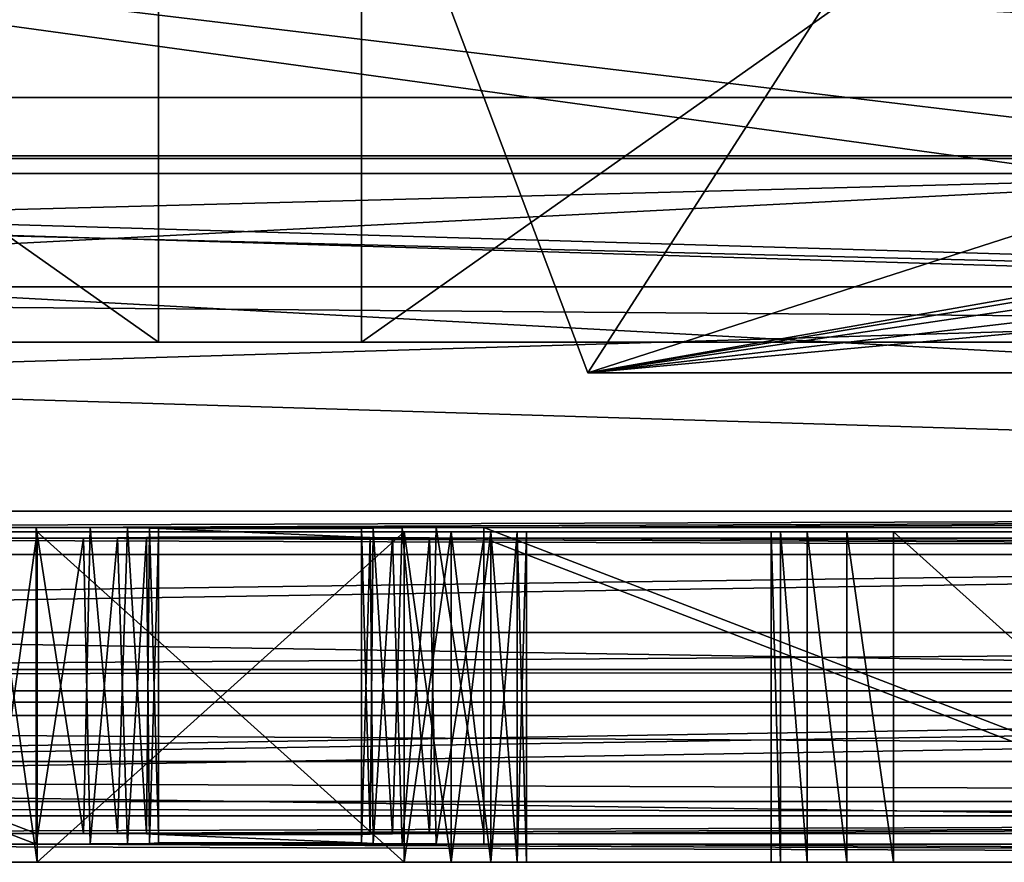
# Model space of a CAD drawing. Extents: x -3 to 104, y -79 to 161.
# Tile 40 of 203: x 56 to 64, y -79 to -72. Entities that reach past the tile are written whole.
import ezdxf

# ---------------------------------------------------------------- set-up
doc = ezdxf.new("R2010")
doc.units = 0
doc.header["$MEASUREMENT"] = 0

msp = doc.modelspace()

# ---------------------------------------------------------------- linework, layer by layer
for points in [[(72.949997, -72.800003, -63.099998), (62.663799, -69.457802, -63.099998), (72.949997, -37.799999, -63.099998)], [(37.299999, -58.849998, 18.9), (88.099998, -58.849998, 18.9), (88.099998, -74.849998, 18.9)], [(37.299999, -74.849998, 18.9), (37.299999, -58.849998, 18.9), (88.099998, -74.849998, 18.9)], [(34.91, -61.897999, 19.4), (34.91, -74.398003, 19.4), (82.510002, -74.398003, 19.4)], [(34.91, -61.897999, 19.4), (82.510002, -74.398003, 19.4), (82.510002, -61.897999, 19.4)], [(48.290001, -68.849998, 37.200001), (56.790001, -74.849998, 37.200001), (48.290001, -74.849998, 37.200001)], [(48.290001, -68.849998, 37.200001), (56.790001, -68.849998, 37.200001), (56.790001, -74.849998, 37.200001)], [(56.790001, -68.849998, 27.200001), (48.290001, -68.849998, 27.200001), (56.790001, -74.849998, 27.200001)], [(56.790001, -74.849998, 27.200001), (48.290001, -68.849998, 27.200001), (48.290001, -74.849998, 27.200001)], [(56.790001, -68.849998, 37.200001), (56.790001, -68.849998, 27.200001), (56.790001, -74.849998, 37.200001)], [(56.790001, -74.849998, 37.200001), (56.790001, -68.849998, 27.200001), (56.790001, -74.849998, 27.200001)], [(58.450001, -68.849998, 37.200001), (66.949997, -68.849998, 37.200001), (58.450001, -74.849998, 37.200001)], [(58.450001, -74.849998, 37.200001), (66.949997, -68.849998, 37.200001), (66.949997, -74.849998, 37.200001)], [(58.450001, -68.849998, 27.200001), (58.450001, -68.849998, 37.200001), (58.450001, -74.849998, 27.200001)], [(58.450001, -74.849998, 27.200001), (58.450001, -68.849998, 37.200001), (58.450001, -74.849998, 37.200001)], [(66.949997, -68.849998, 27.200001), (58.450001, -74.849998, 27.200001), (66.949997, -74.849998, 27.200001)], [(66.949997, -68.849998, 27.200001), (58.450001, -68.849998, 27.200001), (58.450001, -74.849998, 27.200001)], [(67.542198, -71.943497, -63.099998), (62.663799, -69.457802, -63.099998), (72.949997, -72.800003, -63.099998)], [(60.6511, -70.043701, 5.3), (65.413399, -72.959, 5.3), (62.2187, -69.751198, 5.3)], [(65.413399, -72.959, 5.3), (67.150299, -72.340103, 5.3), (62.2187, -69.751198, 5.3)], [(67.150299, -72.340103, 5.3), (64.629898, -71.261703, -1.6), (62.2187, -69.751198, 5.3)], [(60.299999, -75.099998, 6.9), (84.8134, -70.784103, 6.9), (58.299999, -69.800003, 6.9)], [(63.5466, -70.058998, 5.3), (60.299999, -75.099998, 5.3), (58.299999, -69.800003, 5.3)], [(58.299999, -69.800003, 5.3), (60.299999, -75.099998, 6.9), (58.299999, -69.800003, 6.9)], [(58.299999, -69.800003, 5.3), (60.299999, -75.099998, 5.3), (60.299999, -75.099998, 6.9)], [(90.300003, -72.849998, 17.299999), (10.3, -72.849998, 17.299999), (9.7291, -69.979897, 17.299999)], [(90.870903, -69.979897, 17.299999), (90.300003, -72.849998, 17.299999), (9.7291, -69.979897, 17.299999)], [(68.9133, -72.328102, 5.3), (60.299999, -75.099998, 5.3), (63.5466, -70.058998, 5.3)], [(65.413399, -72.959, 5.3), (60.6511, -70.043701, 5.3), (61.492599, -70.706802, 2.8)], [(68.9133, -72.328102, 5.3), (63.5466, -70.058998, 5.3), (67.542198, -71.943497, -63.099998)], [(8.9287, -77.221199, 55), (91.671097, -77.221199, 55), (42.380001, -70.449997, 55)], [(90.679802, -76.229897, 52.5), (9.9201, -76.229897, 52.5), (42.380001, -70.449997, 52.5)], [(61.185699, -70.473701, 1), (34.259499, -73.3265, 1), (39.414299, -70.473701, 1)], [(66.3405, -73.3265, 1), (34.259499, -73.3265, 1), (61.185699, -70.473701, 1)], [(90.679802, -76.229897, 52.5), (42.380001, -70.449997, 52.5), (83.019997, -70.449997, 52.5)], [(42.380001, -70.449997, 55), (91.671097, -77.221199, 55), (83.019997, -70.449997, 55)], [(61.185699, -70.473701, 1), (63.862301, -72.213097, -1.6), (66.3405, -73.3265, 1)], [(33.853001, -73.470398, 2.8), (61.492599, -70.706802, 2.8), (39.107399, -70.706802, 2.8)], [(33.853001, -73.470398, 2.8), (66.747002, -73.470398, 2.8), (61.492599, -70.706802, 2.8)], [(65.413399, -72.959, 5.3), (61.492599, -70.706802, 2.8), (66.747002, -73.470398, 2.8)], [(60.299999, -75.099998, 6.9), (84.650002, -71.5, 6.9), (84.8134, -70.784103, 6.9)], [(88.099998, -70.849998, 50.799999), (37.299999, -70.849998, 50.799999), (88.099998, -73.349998, 50.799999)], [(37.299999, -70.849998, 50.799999), (37.299999, -73.349998, 50.799999), (88.099998, -73.349998, 50.799999)], [(60.299999, -75.099998, 6.9), (84.8134, -72.215897, 6.9), (84.650002, -71.5, 6.9)], [(60.299999, -75.099998, 6.9), (85.271202, -72.790001, 6.9), (84.8134, -72.215897, 6.9)], [(74.727402, -72.709503, 5.3), (60.299999, -75.099998, 5.3), (68.9133, -72.328102, 5.3)], [(88.300003, -75.099998, 5.3), (60.299999, -75.099998, 5.3), (74.727402, -72.709503, 5.3)], [(60.299999, -75.099998, 6.9), (88.300003, -75.099998, 6.9), (85.271202, -72.790001, 6.9)], [(90.300003, -74.849998, 17.299999), (10.3, -74.849998, 17.299999), (10.3, -72.849998, 17.299999)], [(90.300003, -72.849998, 17.299999), (90.300003, -74.849998, 17.299999), (10.3, -72.849998, 17.299999)], [(90.849998, -76.400002, 1), (28.482201, -74.482002, 1), (34.259499, -73.3265, 1)], [(90.849998, -76.400002, 1), (34.259499, -73.3265, 1), (72.117798, -74.482002, 1)], [(72.117798, -74.482002, 1), (34.259499, -73.3265, 1), (66.3405, -73.3265, 1)], [(88.099998, -73.349998, 50.799999), (37.299999, -73.349998, 39.099998), (88.099998, -73.349998, 39.099998)], [(37.299999, -73.349998, 50.799999), (37.299999, -73.349998, 39.099998), (88.099998, -73.349998, 50.799999)], [(88.099998, -73.349998, 39.099998), (37.299999, -73.349998, 39.099998), (88.099998, -74.849998, 39.099998)], [(37.299999, -73.349998, 39.099998), (37.299999, -74.849998, 39.099998), (88.099998, -74.849998, 39.099998)], [(9.75, -76.400002, 2.8), (72.594398, -74.496696, 2.8), (66.747002, -73.470398, 2.8)], [(9.75, -76.400002, 2.8), (66.747002, -73.470398, 2.8), (28.0056, -74.496696, 2.8)], [(28.0056, -74.496696, 2.8), (66.747002, -73.470398, 2.8), (33.853001, -73.470398, 2.8)], [(10.3, -74.849998, 18.9), (90.300003, -74.849998, 18.9), (34.91, -74.398003, 18.9)], [(34.91, -74.398003, 18.9), (90.300003, -74.849998, 18.9), (82.510002, -74.398003, 18.9)], [(82.510002, -74.398003, 19.4), (34.91, -74.398003, 19.4), (34.91, -74.398003, 18.9)], [(82.510002, -74.398003, 18.9), (82.510002, -74.398003, 19.4), (34.91, -74.398003, 18.9)], [(90.849998, -76.400002, 1), (9.75, -76.400002, 1), (28.482201, -74.482002, 1)], [(9.75, -76.400002, 2.8), (90.849998, -76.400002, 2.8), (72.594398, -74.496696, 2.8)], [(90.300003, -74.849998, 17.299999), (90.300003, -74.849998, 18.9), (10.3, -74.849998, 17.299999)], [(10.3, -74.849998, 17.299999), (90.300003, -74.849998, 18.9), (10.3, -74.849998, 18.9)], [(37.299999, -74.849998, 18.9), (56.790001, -74.849998, 27.200001), (48.290001, -74.849998, 27.200001)], [(37.299999, -74.849998, 18.9), (88.099998, -74.849998, 18.9), (58.450001, -74.849998, 27.200001)], [(37.299999, -74.849998, 18.9), (58.450001, -74.849998, 27.200001), (56.790001, -74.849998, 27.200001)], [(37.299999, -74.849998, 39.099998), (48.290001, -74.849998, 37.200001), (56.790001, -74.849998, 37.200001)], [(88.099998, -74.849998, 39.099998), (37.299999, -74.849998, 39.099998), (56.790001, -74.849998, 37.200001)], [(56.790001, -74.849998, 37.200001), (58.450001, -74.849998, 27.200001), (58.450001, -74.849998, 37.200001)], [(56.790001, -74.849998, 37.200001), (56.790001, -74.849998, 27.200001), (58.450001, -74.849998, 27.200001)], [(88.099998, -74.849998, 39.099998), (56.790001, -74.849998, 37.200001), (58.450001, -74.849998, 37.200001)], [(58.450001, -74.849998, 27.200001), (88.099998, -74.849998, 18.9), (66.949997, -74.849998, 27.200001)], [(88.099998, -74.849998, 39.099998), (58.450001, -74.849998, 37.200001), (66.949997, -74.849998, 37.200001)], [(60.299999, -75.099998, 5.3), (88.300003, -75.099998, 6.9), (60.299999, -75.099998, 6.9)], [(60.299999, -75.099998, 5.3), (88.300003, -75.099998, 5.3), (88.300003, -75.099998, 6.9)], [(49.290001, -76.363403, 37.200001), (9.9201, -76.229897, 52.5), (90.679802, -76.229897, 52.5)], [(55.790001, -76.363403, 37.200001), (49.290001, -76.363403, 37.200001), (90.679802, -76.229897, 52.5)], [(59.450001, -76.363403, 37.200001), (55.790001, -76.363403, 37.200001), (90.679802, -76.229897, 52.5)], [(65.949997, -76.363403, 37.200001), (59.450001, -76.363403, 37.200001), (90.679802, -76.229897, 52.5)], [(49.290001, -76.363403, 37.200001), (55.790001, -76.363403, 37.200001), (55.790001, -78.863503, 37.200001)], [(49.290001, -76.363403, 37.200001), (55.790001, -78.863503, 37.200001), (49.290001, -78.863503, 37.200001)], [(59.061798, -76.363998, 37.128201), (55.790001, -76.363403, 37.200001), (59.450001, -76.363403, 37.200001)], [(56.233101, -76.364304, 37.1031), (55.790001, -76.363403, 37.200001), (59.061798, -76.363998, 37.128201)], [(55.790001, -78.863503, 37.200001), (55.790001, -76.363403, 37.200001), (56.1782, -78.864098, 37.128201)], [(55.790001, -76.363403, 37.200001), (56.233101, -76.364304, 37.1031), (56.1782, -78.864098, 37.128201)], [(56.1782, -78.864098, 37.128201), (56.233101, -76.364304, 37.1031), (56.456299, -78.8657, 36.946301)], [(58.783699, -76.365601, 36.946301), (56.233101, -76.364304, 37.1031), (59.061798, -76.363998, 37.128201)], [(56.536301, -76.366302, 36.866299), (56.233101, -76.364304, 37.1031), (58.783699, -76.365601, 36.946301)], [(56.233101, -76.364304, 37.1031), (56.536301, -76.366302, 36.866299), (56.456299, -78.8657, 36.946301)], [(56.456299, -78.8657, 36.946301), (56.536301, -76.366302, 36.866299), (56.6931, -78.868401, 36.643101)], [(58.546902, -76.368301, 36.643101), (56.536301, -76.366302, 36.866299), (58.783699, -76.365601, 36.946301)], [(56.718201, -76.368698, 36.5882), (56.536301, -76.366302, 36.866299), (58.546902, -76.368301, 36.643101)], [(56.536301, -76.366302, 36.866299), (56.718201, -76.368698, 36.5882), (56.6931, -78.868401, 36.643101)], [(56.6931, -78.868401, 36.643101), (56.718201, -76.368698, 36.5882), (56.790001, -78.8722, 36.200001)], [(58.450001, -76.372101, 36.200001), (56.718201, -76.368698, 36.5882), (58.546902, -76.368301, 36.643101)], [(56.790001, -76.372101, 36.200001), (56.718201, -76.368698, 36.5882), (58.450001, -76.372101, 36.200001)], [(56.718201, -76.368698, 36.5882), (56.790001, -76.372101, 36.200001), (56.790001, -78.8722, 36.200001)], [(56.790001, -76.441902, 28.200001), (56.790001, -76.372101, 36.200001), (58.450001, -76.441902, 28.200001)], [(58.450001, -76.441902, 28.200001), (56.790001, -76.372101, 36.200001), (58.450001, -76.372101, 36.200001)], [(56.790001, -76.372101, 36.200001), (56.790001, -76.441902, 28.200001), (56.790001, -78.8722, 36.200001)], [(58.450001, -76.372101, 36.200001), (58.546902, -76.368301, 36.643101), (58.521801, -78.868797, 36.5882)], [(58.450001, -76.441902, 28.200001), (58.450001, -76.372101, 36.200001), (58.450001, -78.8722, 36.200001)], [(58.450001, -78.8722, 36.200001), (58.450001, -76.372101, 36.200001), (58.521801, -78.868797, 36.5882)], [(58.521801, -78.868797, 36.5882), (58.546902, -76.368301, 36.643101), (58.703701, -78.866402, 36.866299)], [(58.546902, -76.368301, 36.643101), (58.783699, -76.365601, 36.946301), (58.703701, -78.866402, 36.866299)], [(58.703701, -78.866402, 36.866299), (58.783699, -76.365601, 36.946301), (59.006901, -78.864304, 37.1031)], [(58.783699, -76.365601, 36.946301), (59.061798, -76.363998, 37.128201), (59.006901, -78.864304, 37.1031)], [(59.006901, -78.864304, 37.1031), (59.061798, -76.363998, 37.128201), (59.450001, -78.863503, 37.200001)], [(59.061798, -76.363998, 37.128201), (59.450001, -76.363403, 37.200001), (59.450001, -78.863503, 37.200001)], [(59.450001, -76.363403, 37.200001), (65.949997, -76.363403, 37.200001), (65.949997, -78.863503, 37.200001)], [(59.450001, -76.363403, 37.200001), (65.949997, -78.863503, 37.200001), (59.450001, -78.863503, 37.200001)], [(90.849998, -76.400002, -76.900002), (7.6327, -77.523903, -76.900002), (9.75, -76.400002, -76.900002)], [(92.9673, -77.523903, -76.900002), (7.6327, -77.523903, -76.900002), (90.849998, -76.400002, -76.900002)], [(90.849998, -76.400002, 11.3), (8.45, -77.699997, 11.3), (92.150002, -77.699997, 11.3)], [(9.75, -76.400002, 11.3), (8.45, -77.699997, 11.3), (90.849998, -76.400002, 11.3)], [(91.035896, -76.585899, 11.7), (9.564, -76.585899, 11.7), (49.290001, -76.450699, 27.200001)], [(9.75, -76.400002, 2.8), (90.849998, -76.400002, 11.3), (90.849998, -76.400002, 2.8)], [(9.75, -76.400002, 2.8), (9.75, -76.400002, 11.3), (90.849998, -76.400002, 11.3)], [(9.75, -76.400002, 1), (90.849998, -76.400002, 1), (51.799999, -76.400002, -9.9)], [(9.75, -76.400002, -76.900002), (51.799999, -76.400002, -67.900002), (90.849998, -76.400002, -76.900002)], [(91.035896, -76.585899, 11.7), (49.290001, -76.450699, 27.200001), (55.790001, -76.450699, 27.200001)], [(55.790001, -78.950798, 27.200001), (49.290001, -76.450699, 27.200001), (49.290001, -78.950798, 27.200001)], [(55.790001, -76.450699, 27.200001), (49.290001, -76.450699, 27.200001), (55.790001, -78.950798, 27.200001)], [(51.799999, -76.400002, -9.9), (90.849998, -76.400002, 1), (55.799999, -76.400002, -9.9)], [(51.799999, -76.400002, -9.9), (55.799999, -76.400002, -9.9), (55.417301, -76.400002, -9.9761)], [(51.799999, -76.400002, -67.900002), (52.182701, -76.400002, -67.823898), (55.799999, -76.400002, -67.900002)], [(51.799999, -76.400002, -67.900002), (55.799999, -76.400002, -67.900002), (90.849998, -76.400002, -76.900002)], [(52.182701, -76.400002, -67.823898), (55.417301, -76.400002, -67.823898), (55.799999, -76.400002, -67.900002)], [(55.417301, -76.400002, -29.976101), (55.799999, -76.400002, -27.9), (55.799999, -76.400002, -29.9)], [(55.417301, -76.400002, -29.976101), (55.417301, -76.400002, -27.8239), (55.799999, -76.400002, -27.9)], [(55.417301, -76.400002, -49.976101), (55.417301, -76.400002, -47.823898), (55.799999, -76.400002, -47.900002)], [(55.417301, -76.400002, -49.976101), (55.799999, -76.400002, -47.900002), (55.799999, -76.400002, -49.900002)], [(55.799999, -76.400002, -49.900002), (55.799999, -79.099998, -49.900002), (55.417301, -76.400002, -49.976101)], [(55.799999, -79.099998, -49.900002), (55.417301, -79.099998, -49.976101), (55.417301, -76.400002, -49.976101)], [(55.417301, -76.400002, -67.823898), (55.799999, -79.099998, -67.900002), (55.799999, -76.400002, -67.900002)], [(55.417301, -79.099998, -67.823898), (55.799999, -79.099998, -67.900002), (55.417301, -76.400002, -67.823898)], [(55.799999, -76.400002, -29.9), (55.799999, -79.099998, -29.9), (55.417301, -76.400002, -29.976101)], [(55.799999, -79.099998, -29.9), (55.417301, -79.099998, -29.976101), (55.417301, -76.400002, -29.976101)], [(55.417301, -76.400002, -47.823898), (55.799999, -79.099998, -47.900002), (55.799999, -76.400002, -47.900002)], [(55.417301, -79.099998, -47.823898), (55.799999, -79.099998, -47.900002), (55.417301, -76.400002, -47.823898)], [(55.799999, -76.400002, -9.9), (55.799999, -79.099998, -9.9), (55.417301, -76.400002, -9.9761)], [(55.799999, -79.099998, -9.9), (55.417301, -79.099998, -9.9761), (55.417301, -76.400002, -9.9761)], [(55.417301, -76.400002, -27.8239), (55.417301, -79.099998, -27.8239), (55.799999, -76.400002, -27.9)], [(55.417301, -79.099998, -27.8239), (55.799999, -79.099998, -27.9), (55.799999, -76.400002, -27.9)], [(59.450001, -76.450699, 27.200001), (55.790001, -76.450699, 27.200001), (56.1782, -76.449997, 27.271799)], [(56.233101, -78.949898, 27.2969), (56.1782, -76.449997, 27.271799), (55.790001, -78.950798, 27.200001)], [(56.1782, -76.449997, 27.271799), (55.790001, -76.450699, 27.200001), (55.790001, -78.950798, 27.200001)], [(91.035896, -76.585899, 11.7), (55.790001, -76.450699, 27.200001), (59.450001, -76.450699, 27.200001)], [(55.799999, -76.400002, -9.9), (90.849998, -76.400002, 1), (58.799999, -76.400002, -9.9)], [(55.799999, -76.400002, -27.9), (58.799999, -76.400002, -27.9), (58.799999, -76.400002, -29.9)], [(55.799999, -76.400002, -29.9), (55.799999, -76.400002, -27.9), (58.799999, -76.400002, -29.9)], [(55.799999, -76.400002, -49.900002), (55.799999, -76.400002, -47.900002), (58.799999, -76.400002, -47.900002)], [(55.799999, -76.400002, -49.900002), (58.799999, -76.400002, -47.900002), (58.799999, -76.400002, -49.900002)], [(55.799999, -76.400002, -67.900002), (58.799999, -76.400002, -67.900002), (90.849998, -76.400002, -76.900002)], [(58.799999, -79.099998, -49.900002), (55.799999, -79.099998, -49.900002), (55.799999, -76.400002, -49.900002)], [(58.799999, -79.099998, -49.900002), (55.799999, -76.400002, -49.900002), (58.799999, -76.400002, -49.900002)], [(55.799999, -76.400002, -67.900002), (58.799999, -79.099998, -67.900002), (58.799999, -76.400002, -67.900002)], [(55.799999, -79.099998, -67.900002), (58.799999, -79.099998, -67.900002), (55.799999, -76.400002, -67.900002)], [(58.799999, -79.099998, -29.9), (55.799999, -79.099998, -29.9), (55.799999, -76.400002, -29.9)], [(58.799999, -79.099998, -29.9), (55.799999, -76.400002, -29.9), (58.799999, -76.400002, -29.9)], [(55.799999, -76.400002, -47.900002), (58.799999, -79.099998, -47.900002), (58.799999, -76.400002, -47.900002)], [(55.799999, -79.099998, -47.900002), (58.799999, -79.099998, -47.900002), (55.799999, -76.400002, -47.900002)], [(58.799999, -79.099998, -9.9), (55.799999, -79.099998, -9.9), (55.799999, -76.400002, -9.9)], [(58.799999, -79.099998, -9.9), (55.799999, -76.400002, -9.9), (58.799999, -76.400002, -9.9)], [(55.799999, -79.099998, -27.9), (58.799999, -79.099998, -27.9), (58.799999, -76.400002, -27.9)], [(55.799999, -79.099998, -27.9), (58.799999, -76.400002, -27.9), (55.799999, -76.400002, -27.9)], [(59.006901, -76.449799, 27.2969), (56.1782, -76.449997, 27.271799), (56.456299, -76.448502, 27.453699)], [(56.456299, -76.448502, 27.453699), (56.1782, -76.449997, 27.271799), (56.233101, -78.949898, 27.2969)], [(59.450001, -76.450699, 27.200001), (56.1782, -76.449997, 27.271799), (59.006901, -76.449799, 27.2969)], [(56.536301, -78.947899, 27.533701), (56.456299, -76.448502, 27.453699), (56.233101, -78.949898, 27.2969)], [(56.456299, -76.448502, 27.453699), (56.6931, -76.445801, 27.756901), (58.703701, -76.4478, 27.533701)], [(56.6931, -76.445801, 27.756901), (56.456299, -76.448502, 27.453699), (56.536301, -78.947899, 27.533701)], [(59.006901, -76.449799, 27.2969), (56.456299, -76.448502, 27.453699), (58.703701, -76.4478, 27.533701)], [(56.718201, -78.945396, 27.8118), (56.6931, -76.445801, 27.756901), (56.536301, -78.947899, 27.533701)], [(56.6931, -76.445801, 27.756901), (56.790001, -76.441902, 28.200001), (58.521801, -76.445297, 27.8118)], [(56.790001, -76.441902, 28.200001), (56.6931, -76.445801, 27.756901), (56.718201, -78.945396, 27.8118)], [(58.703701, -76.4478, 27.533701), (56.6931, -76.445801, 27.756901), (58.521801, -76.445297, 27.8118)], [(56.790001, -78.942001, 28.200001), (56.790001, -76.441902, 28.200001), (56.718201, -78.945396, 27.8118)], [(58.521801, -76.445297, 27.8118), (56.790001, -76.441902, 28.200001), (58.450001, -76.441902, 28.200001)], [(56.790001, -78.8722, 36.200001), (56.790001, -76.441902, 28.200001), (56.790001, -78.942001, 28.200001)], [(58.450001, -76.441902, 28.200001), (58.450001, -78.8722, 36.200001), (58.450001, -78.942001, 28.200001)], [(58.521801, -76.445297, 27.8118), (58.450001, -76.441902, 28.200001), (58.450001, -78.942001, 28.200001)], [(58.546902, -78.9459, 27.756901), (58.521801, -76.445297, 27.8118), (58.450001, -78.942001, 28.200001)], [(58.703701, -76.4478, 27.533701), (58.521801, -76.445297, 27.8118), (58.546902, -78.9459, 27.756901)], [(58.783699, -78.948601, 27.453699), (58.703701, -76.4478, 27.533701), (58.546902, -78.9459, 27.756901)], [(59.006901, -76.449799, 27.2969), (58.703701, -76.4478, 27.533701), (58.783699, -78.948601, 27.453699)], [(59.061798, -78.950104, 27.271799), (59.006901, -76.449799, 27.2969), (58.783699, -78.948601, 27.453699)], [(58.799999, -76.400002, -9.9), (90.849998, -76.400002, 1), (62.799999, -76.400002, -9.9)], [(58.799999, -76.400002, -9.9), (62.799999, -76.400002, -9.9), (59.182701, -76.400002, -9.9761)], [(59.182701, -76.400002, -29.976101), (58.799999, -76.400002, -27.9), (59.182701, -76.400002, -27.8239)], [(58.799999, -76.400002, -29.9), (58.799999, -76.400002, -27.9), (59.182701, -76.400002, -29.976101)], [(58.799999, -76.400002, -49.900002), (58.799999, -76.400002, -47.900002), (59.182701, -76.400002, -47.823898)], [(58.799999, -76.400002, -49.900002), (59.182701, -76.400002, -47.823898), (59.182701, -76.400002, -49.976101)], [(58.799999, -76.400002, -67.900002), (59.182701, -76.400002, -67.823898), (62.799999, -76.400002, -67.900002)], [(58.799999, -76.400002, -67.900002), (62.799999, -76.400002, -67.900002), (90.849998, -76.400002, -76.900002)], [(59.182701, -76.400002, -49.976101), (58.799999, -79.099998, -49.900002), (58.799999, -76.400002, -49.900002)], [(59.182701, -79.099998, -49.976101), (58.799999, -79.099998, -49.900002), (59.182701, -76.400002, -49.976101)], [(58.799999, -76.400002, -67.900002), (58.799999, -79.099998, -67.900002), (59.182701, -76.400002, -67.823898)], [(58.799999, -79.099998, -67.900002), (59.182701, -79.099998, -67.823898), (59.182701, -76.400002, -67.823898)], [(59.182701, -76.400002, -29.976101), (58.799999, -79.099998, -29.9), (58.799999, -76.400002, -29.9)], [(59.182701, -79.099998, -29.976101), (58.799999, -79.099998, -29.9), (59.182701, -76.400002, -29.976101)], [(58.799999, -76.400002, -47.900002), (58.799999, -79.099998, -47.900002), (59.182701, -76.400002, -47.823898)], [(58.799999, -79.099998, -47.900002), (59.182701, -79.099998, -47.823898), (59.182701, -76.400002, -47.823898)], [(59.182701, -76.400002, -9.9761), (58.799999, -79.099998, -9.9), (58.799999, -76.400002, -9.9)], [(59.182701, -79.099998, -9.9761), (58.799999, -79.099998, -9.9), (59.182701, -76.400002, -9.9761)], [(58.799999, -79.099998, -27.9), (59.182701, -79.099998, -27.8239), (58.799999, -76.400002, -27.9)], [(58.799999, -76.400002, -27.9), (59.182701, -79.099998, -27.8239), (59.182701, -76.400002, -27.8239)], [(59.450001, -76.450699, 27.200001), (59.006901, -76.449799, 27.2969), (59.061798, -78.950104, 27.271799)], [(59.450001, -78.950798, 27.200001), (59.450001, -76.450699, 27.200001), (59.061798, -78.950104, 27.271799)], [(59.182701, -76.400002, -9.9761), (62.799999, -76.400002, -9.9), (62.417301, -76.400002, -9.9761)], [(59.182701, -76.400002, -9.9761), (62.417301, -76.400002, -9.9761), (59.507099, -76.400002, -10.1929)], [(59.507099, -76.400002, -30.1929), (59.182701, -76.400002, -27.8239), (59.507099, -76.400002, -27.6071)], [(59.182701, -76.400002, -29.976101), (59.182701, -76.400002, -27.8239), (59.507099, -76.400002, -30.1929)], [(59.182701, -76.400002, -49.976101), (59.182701, -76.400002, -47.823898), (59.507099, -76.400002, -47.607101)], [(59.182701, -76.400002, -49.976101), (59.507099, -76.400002, -47.607101), (59.507099, -76.400002, -50.192902)], [(59.182701, -76.400002, -67.823898), (62.417301, -76.400002, -67.823898), (62.799999, -76.400002, -67.900002)], [(59.182701, -76.400002, -67.823898), (59.507099, -76.400002, -67.607101), (62.417301, -76.400002, -67.823898)], [(59.507099, -76.400002, -50.192902), (59.182701, -79.099998, -49.976101), (59.182701, -76.400002, -49.976101)], [(59.507099, -79.099998, -50.192902), (59.182701, -79.099998, -49.976101), (59.507099, -76.400002, -50.192902)], [(59.182701, -76.400002, -67.823898), (59.507099, -79.099998, -67.607101), (59.507099, -76.400002, -67.607101)], [(59.182701, -79.099998, -67.823898), (59.507099, -79.099998, -67.607101), (59.182701, -76.400002, -67.823898)], [(59.507099, -76.400002, -30.1929), (59.182701, -79.099998, -29.976101), (59.182701, -76.400002, -29.976101)], [(59.507099, -79.099998, -30.1929), (59.182701, -79.099998, -29.976101), (59.507099, -76.400002, -30.1929)], [(59.182701, -76.400002, -47.823898), (59.507099, -79.099998, -47.607101), (59.507099, -76.400002, -47.607101)], [(59.182701, -79.099998, -47.823898), (59.507099, -79.099998, -47.607101), (59.182701, -76.400002, -47.823898)], [(59.507099, -76.400002, -10.1929), (59.182701, -79.099998, -9.9761), (59.182701, -76.400002, -9.9761)], [(59.507099, -79.099998, -10.1929), (59.182701, -79.099998, -9.9761), (59.507099, -76.400002, -10.1929)], [(59.182701, -76.400002, -27.8239), (59.507099, -79.099998, -27.6071), (59.507099, -76.400002, -27.6071)], [(59.182701, -79.099998, -27.8239), (59.507099, -79.099998, -27.6071), (59.182701, -76.400002, -27.8239)], [(91.035896, -76.585899, 11.7), (59.450001, -76.450699, 27.200001), (65.949997, -76.450699, 27.200001)], [(65.949997, -78.950798, 27.200001), (59.450001, -76.450699, 27.200001), (59.450001, -78.950798, 27.200001)], [(65.949997, -76.450699, 27.200001), (59.450001, -76.450699, 27.200001), (65.949997, -78.950798, 27.200001)], [(59.507099, -76.400002, -10.1929), (62.417301, -76.400002, -9.9761), (62.092899, -76.400002, -10.1929)], [(59.7239, -76.400002, -10.5173), (59.507099, -76.400002, -10.1929), (62.092899, -76.400002, -10.1929)], [(59.507099, -76.400002, -27.6071), (61.876099, -76.400002, -27.2827), (62.092899, -76.400002, -27.6071)], [(59.507099, -76.400002, -27.6071), (59.7239, -76.400002, -27.2827), (61.876099, -76.400002, -27.2827)], [(59.507099, -76.400002, -30.1929), (59.507099, -76.400002, -27.6071), (62.092899, -76.400002, -27.6071)], [(59.507099, -76.400002, -30.1929), (62.092899, -76.400002, -27.6071), (62.092899, -76.400002, -30.1929)], [(59.7239, -76.400002, -30.5173), (59.507099, -76.400002, -30.1929), (62.092899, -76.400002, -30.1929)], [(59.507099, -76.400002, -47.607101), (59.7239, -76.400002, -47.2827), (62.092899, -76.400002, -47.607101)], [(59.507099, -76.400002, -50.192902), (59.507099, -76.400002, -47.607101), (62.092899, -76.400002, -47.607101)], [(59.507099, -76.400002, -50.192902), (62.092899, -76.400002, -47.607101), (62.092899, -76.400002, -50.192902)], [(59.7239, -76.400002, -50.5173), (59.507099, -76.400002, -50.192902), (62.092899, -76.400002, -50.192902)], [(59.507099, -76.400002, -67.607101), (59.7239, -76.400002, -67.2827), (61.876099, -76.400002, -67.2827)], [(59.507099, -76.400002, -67.607101), (61.876099, -76.400002, -67.2827), (62.092899, -76.400002, -67.607101)], [(59.507099, -76.400002, -67.607101), (62.092899, -76.400002, -67.607101), (62.417301, -76.400002, -67.823898)], [(59.7239, -76.400002, -50.5173), (59.507099, -79.099998, -50.192902), (59.507099, -76.400002, -50.192902)], [(59.7239, -79.099998, -50.5173), (59.507099, -79.099998, -50.192902), (59.7239, -76.400002, -50.5173)], [(59.507099, -76.400002, -67.607101), (59.7239, -79.099998, -67.2827), (59.7239, -76.400002, -67.2827)], [(59.507099, -79.099998, -67.607101), (59.7239, -79.099998, -67.2827), (59.507099, -76.400002, -67.607101)], [(59.7239, -76.400002, -30.5173), (59.507099, -79.099998, -30.1929), (59.507099, -76.400002, -30.1929)], [(59.7239, -79.099998, -30.5173), (59.507099, -79.099998, -30.1929), (59.7239, -76.400002, -30.5173)], [(59.507099, -76.400002, -47.607101), (59.7239, -79.099998, -47.2827), (59.7239, -76.400002, -47.2827)], [(59.507099, -79.099998, -47.607101), (59.7239, -79.099998, -47.2827), (59.507099, -76.400002, -47.607101)], [(59.7239, -76.400002, -10.5173), (59.507099, -79.099998, -10.1929), (59.507099, -76.400002, -10.1929)], [(59.7239, -79.099998, -10.5173), (59.507099, -79.099998, -10.1929), (59.7239, -76.400002, -10.5173)], [(59.507099, -76.400002, -27.6071), (59.7239, -79.099998, -27.2827), (59.7239, -76.400002, -27.2827)], [(59.507099, -79.099998, -27.6071), (59.7239, -79.099998, -27.2827), (59.507099, -76.400002, -27.6071)], [(59.7239, -76.400002, -10.5173), (62.092899, -76.400002, -10.1929), (61.876099, -76.400002, -10.5173)], [(59.799999, -76.400002, -10.9), (59.7239, -76.400002, -10.5173), (61.876099, -76.400002, -10.5173)], [(59.7239, -76.400002, -27.2827), (59.799999, -76.400002, -26.9), (61.799999, -76.400002, -26.9)], [(59.7239, -76.400002, -27.2827), (61.799999, -76.400002, -26.9), (61.876099, -76.400002, -27.2827)], [(59.7239, -76.400002, -30.5173), (62.092899, -76.400002, -30.1929), (61.876099, -76.400002, -30.5173)], [(59.7239, -76.400002, -30.5173), (61.876099, -76.400002, -30.5173), (61.799999, -76.400002, -30.9)], [(59.799999, -76.400002, -30.9), (59.7239, -76.400002, -30.5173), (61.799999, -76.400002, -30.9)], [(59.7239, -76.400002, -47.2827), (61.799999, -76.400002, -46.900002), (61.876099, -76.400002, -47.2827)], [(59.7239, -76.400002, -47.2827), (61.876099, -76.400002, -47.2827), (62.092899, -76.400002, -47.607101)], [(59.7239, -76.400002, -47.2827), (59.799999, -76.400002, -46.900002), (61.799999, -76.400002, -46.900002)], [(59.7239, -76.400002, -50.5173), (62.092899, -76.400002, -50.192902), (61.876099, -76.400002, -50.5173)], [(59.799999, -76.400002, -50.900002), (59.7239, -76.400002, -50.5173), (61.876099, -76.400002, -50.5173)], [(59.7239, -76.400002, -67.2827), (61.799999, -76.400002, -66.900002), (61.876099, -76.400002, -67.2827)], [(59.7239, -76.400002, -67.2827), (59.799999, -76.400002, -66.900002), (61.799999, -76.400002, -66.900002)], [(59.799999, -79.099998, -50.900002), (59.7239, -79.099998, -50.5173), (59.799999, -76.400002, -50.900002)], [(59.799999, -76.400002, -50.900002), (59.7239, -79.099998, -50.5173), (59.7239, -76.400002, -50.5173)], [(59.7239, -76.400002, -67.2827), (59.799999, -79.099998, -66.900002), (59.799999, -76.400002, -66.900002)], [(59.7239, -79.099998, -67.2827), (59.799999, -79.099998, -66.900002), (59.7239, -76.400002, -67.2827)], [(59.799999, -79.099998, -30.9), (59.7239, -79.099998, -30.5173), (59.799999, -76.400002, -30.9)], [(59.799999, -76.400002, -30.9), (59.7239, -79.099998, -30.5173), (59.7239, -76.400002, -30.5173)], [(59.7239, -76.400002, -47.2827), (59.799999, -79.099998, -46.900002), (59.799999, -76.400002, -46.900002)], [(59.7239, -79.099998, -47.2827), (59.799999, -79.099998, -46.900002), (59.7239, -76.400002, -47.2827)], [(59.799999, -79.099998, -10.9), (59.7239, -79.099998, -10.5173), (59.799999, -76.400002, -10.9)], [(59.799999, -76.400002, -10.9), (59.7239, -79.099998, -10.5173), (59.7239, -76.400002, -10.5173)], [(59.7239, -76.400002, -27.2827), (59.799999, -79.099998, -26.9), (59.799999, -76.400002, -26.9)], [(59.7239, -79.099998, -27.2827), (59.799999, -79.099998, -26.9), (59.7239, -76.400002, -27.2827)], [(59.799999, -76.400002, -10.9), (61.876099, -76.400002, -10.5173), (61.799999, -76.400002, -10.9)], [(59.799999, -76.400002, -26.9), (61.799999, -76.400002, -10.9), (61.799999, -76.400002, -26.9)], [(59.799999, -76.400002, -26.9), (59.799999, -76.400002, -10.9), (61.799999, -76.400002, -10.9)], [(59.799999, -76.400002, -46.900002), (59.799999, -76.400002, -30.9), (61.799999, -76.400002, -30.9)], [(59.799999, -76.400002, -46.900002), (61.799999, -76.400002, -30.9), (61.799999, -76.400002, -46.900002)], [(59.799999, -76.400002, -50.900002), (61.876099, -76.400002, -50.5173), (61.799999, -76.400002, -50.900002)], [(59.799999, -76.400002, -66.900002), (59.799999, -76.400002, -50.900002), (61.799999, -76.400002, -50.900002)], [(59.799999, -76.400002, -66.900002), (61.799999, -76.400002, -50.900002), (61.799999, -76.400002, -66.900002)], [(59.799999, -76.400002, -66.900002), (59.799999, -79.099998, -50.900002), (59.799999, -76.400002, -50.900002)], [(59.799999, -79.099998, -66.900002), (59.799999, -79.099998, -50.900002), (59.799999, -76.400002, -66.900002)], [(59.799999, -76.400002, -46.900002), (59.799999, -79.099998, -30.9), (59.799999, -76.400002, -30.9)], [(59.799999, -79.099998, -46.900002), (59.799999, -79.099998, -30.9), (59.799999, -76.400002, -46.900002)], [(59.799999, -76.400002, -26.9), (59.799999, -79.099998, -10.9), (59.799999, -76.400002, -10.9)], [(59.799999, -79.099998, -26.9), (59.799999, -79.099998, -10.9), (59.799999, -76.400002, -26.9)], [(61.799999, -79.099998, -10.9), (61.799999, -79.099998, -26.9), (61.799999, -76.400002, -26.9)], [(61.799999, -79.099998, -10.9), (61.799999, -76.400002, -26.9), (61.799999, -76.400002, -10.9)], [(61.876099, -76.400002, -10.5173), (61.876099, -79.099998, -10.5173), (61.799999, -76.400002, -10.9)], [(61.876099, -79.099998, -10.5173), (61.799999, -79.099998, -10.9), (61.799999, -76.400002, -10.9)], [(61.799999, -79.099998, -26.9), (61.876099, -79.099998, -27.2827), (61.799999, -76.400002, -26.9)], [(61.799999, -76.400002, -26.9), (61.876099, -79.099998, -27.2827), (61.876099, -76.400002, -27.2827)], [(61.799999, -79.099998, -30.9), (61.799999, -79.099998, -46.900002), (61.799999, -76.400002, -46.900002)], [(61.799999, -79.099998, -30.9), (61.799999, -76.400002, -46.900002), (61.799999, -76.400002, -30.9)], [(61.876099, -76.400002, -30.5173), (61.876099, -79.099998, -30.5173), (61.799999, -76.400002, -30.9)], [(61.876099, -79.099998, -30.5173), (61.799999, -79.099998, -30.9), (61.799999, -76.400002, -30.9)], [(61.799999, -79.099998, -46.900002), (61.876099, -79.099998, -47.2827), (61.799999, -76.400002, -46.900002)], [(61.799999, -76.400002, -46.900002), (61.876099, -79.099998, -47.2827), (61.876099, -76.400002, -47.2827)], [(61.799999, -79.099998, -50.900002), (61.799999, -79.099998, -66.900002), (61.799999, -76.400002, -66.900002)], [(61.799999, -79.099998, -50.900002), (61.799999, -76.400002, -66.900002), (61.799999, -76.400002, -50.900002)], [(61.876099, -76.400002, -50.5173), (61.876099, -79.099998, -50.5173), (61.799999, -76.400002, -50.900002)], [(61.876099, -79.099998, -50.5173), (61.799999, -79.099998, -50.900002), (61.799999, -76.400002, -50.900002)], [(61.799999, -79.099998, -66.900002), (61.876099, -79.099998, -67.2827), (61.799999, -76.400002, -66.900002)], [(61.799999, -76.400002, -66.900002), (61.876099, -79.099998, -67.2827), (61.876099, -76.400002, -67.2827)], [(62.092899, -76.400002, -10.1929), (62.092899, -79.099998, -10.1929), (61.876099, -76.400002, -10.5173)], [(62.092899, -79.099998, -10.1929), (61.876099, -79.099998, -10.5173), (61.876099, -76.400002, -10.5173)], [(61.876099, -76.400002, -27.2827), (62.092899, -79.099998, -27.6071), (62.092899, -76.400002, -27.6071)], [(61.876099, -79.099998, -27.2827), (62.092899, -79.099998, -27.6071), (61.876099, -76.400002, -27.2827)], [(62.092899, -76.400002, -30.1929), (62.092899, -79.099998, -30.1929), (61.876099, -76.400002, -30.5173)], [(62.092899, -79.099998, -30.1929), (61.876099, -79.099998, -30.5173), (61.876099, -76.400002, -30.5173)], [(61.876099, -76.400002, -47.2827), (62.092899, -79.099998, -47.607101), (62.092899, -76.400002, -47.607101)], [(61.876099, -79.099998, -47.2827), (62.092899, -79.099998, -47.607101), (61.876099, -76.400002, -47.2827)], [(62.092899, -76.400002, -50.192902), (62.092899, -79.099998, -50.192902), (61.876099, -76.400002, -50.5173)], [(62.092899, -79.099998, -50.192902), (61.876099, -79.099998, -50.5173), (61.876099, -76.400002, -50.5173)], [(61.876099, -76.400002, -67.2827), (62.092899, -79.099998, -67.607101), (62.092899, -76.400002, -67.607101)], [(61.876099, -79.099998, -67.2827), (62.092899, -79.099998, -67.607101), (61.876099, -76.400002, -67.2827)], [(62.092899, -76.400002, -30.1929), (62.092899, -76.400002, -27.6071), (62.417301, -76.400002, -27.8239)], [(62.092899, -76.400002, -30.1929), (62.417301, -76.400002, -27.8239), (62.417301, -76.400002, -29.976101)], [(62.417301, -76.400002, -49.976101), (62.092899, -76.400002, -47.607101), (62.417301, -76.400002, -47.823898)], [(62.092899, -76.400002, -50.192902), (62.092899, -76.400002, -47.607101), (62.417301, -76.400002, -49.976101)], [(62.417301, -76.400002, -9.9761), (62.417301, -79.099998, -9.9761), (62.092899, -76.400002, -10.1929)], [(62.417301, -79.099998, -9.9761), (62.092899, -79.099998, -10.1929), (62.092899, -76.400002, -10.1929)], [(62.092899, -76.400002, -27.6071), (62.417301, -79.099998, -27.8239), (62.417301, -76.400002, -27.8239)], [(62.092899, -79.099998, -27.6071), (62.417301, -79.099998, -27.8239), (62.092899, -76.400002, -27.6071)], [(62.417301, -76.400002, -29.976101), (62.417301, -79.099998, -29.976101), (62.092899, -76.400002, -30.1929)], [(62.417301, -79.099998, -29.976101), (62.092899, -79.099998, -30.1929), (62.092899, -76.400002, -30.1929)], [(62.092899, -76.400002, -47.607101), (62.417301, -79.099998, -47.823898), (62.417301, -76.400002, -47.823898)], [(62.092899, -79.099998, -47.607101), (62.417301, -79.099998, -47.823898), (62.092899, -76.400002, -47.607101)], [(62.417301, -76.400002, -49.976101), (62.417301, -79.099998, -49.976101), (62.092899, -76.400002, -50.192902)], [(62.417301, -79.099998, -49.976101), (62.092899, -79.099998, -50.192902), (62.092899, -76.400002, -50.192902)], [(62.092899, -76.400002, -67.607101), (62.417301, -79.099998, -67.823898), (62.417301, -76.400002, -67.823898)], [(62.092899, -79.099998, -67.607101), (62.417301, -79.099998, -67.823898), (62.092899, -76.400002, -67.607101)], [(62.799999, -76.400002, -29.9), (62.417301, -76.400002, -27.8239), (62.799999, -76.400002, -27.9)], [(62.417301, -76.400002, -29.976101), (62.417301, -76.400002, -27.8239), (62.799999, -76.400002, -29.9)], [(62.417301, -76.400002, -49.976101), (62.799999, -76.400002, -47.900002), (62.799999, -76.400002, -49.900002)], [(62.417301, -76.400002, -49.976101), (62.417301, -76.400002, -47.823898), (62.799999, -76.400002, -47.900002)], [(62.799999, -76.400002, -9.9), (62.799999, -79.099998, -9.9), (62.417301, -76.400002, -9.9761)], [(62.799999, -79.099998, -9.9), (62.417301, -79.099998, -9.9761), (62.417301, -76.400002, -9.9761)], [(62.417301, -76.400002, -27.8239), (62.799999, -79.099998, -27.9), (62.799999, -76.400002, -27.9)], [(62.417301, -79.099998, -27.8239), (62.799999, -79.099998, -27.9), (62.417301, -76.400002, -27.8239)], [(62.799999, -76.400002, -29.9), (62.799999, -79.099998, -29.9), (62.417301, -76.400002, -29.976101)], [(62.799999, -79.099998, -29.9), (62.417301, -79.099998, -29.976101), (62.417301, -76.400002, -29.976101)], [(62.417301, -76.400002, -47.823898), (62.799999, -79.099998, -47.900002), (62.799999, -76.400002, -47.900002)], [(62.417301, -79.099998, -47.823898), (62.799999, -79.099998, -47.900002), (62.417301, -76.400002, -47.823898)], [(62.799999, -76.400002, -49.900002), (62.799999, -79.099998, -49.900002), (62.417301, -76.400002, -49.976101)], [(62.799999, -79.099998, -49.900002), (62.417301, -79.099998, -49.976101), (62.417301, -76.400002, -49.976101)], [(62.417301, -76.400002, -67.823898), (62.799999, -79.099998, -67.900002), (62.799999, -76.400002, -67.900002)], [(62.417301, -79.099998, -67.823898), (62.799999, -79.099998, -67.900002), (62.417301, -76.400002, -67.823898)], [(62.799999, -76.400002, -9.9), (90.849998, -76.400002, 1), (65.800003, -76.400002, -9.9)], [(62.799999, -76.400002, -27.9), (65.800003, -76.400002, -27.9), (65.800003, -76.400002, -29.9)], [(62.799999, -76.400002, -29.9), (62.799999, -76.400002, -27.9), (65.800003, -76.400002, -29.9)], [(62.799999, -76.400002, -49.900002), (65.800003, -76.400002, -47.900002), (65.800003, -76.400002, -49.900002)], [(62.799999, -76.400002, -49.900002), (62.799999, -76.400002, -47.900002), (65.800003, -76.400002, -47.900002)], [(62.799999, -76.400002, -67.900002), (65.800003, -76.400002, -67.900002), (90.849998, -76.400002, -76.900002)], [(65.800003, -79.099998, -9.9), (62.799999, -79.099998, -9.9), (62.799999, -76.400002, -9.9)], [(65.800003, -79.099998, -9.9), (62.799999, -76.400002, -9.9), (65.800003, -76.400002, -9.9)], [(62.799999, -76.400002, -27.9), (65.800003, -79.099998, -27.9), (65.800003, -76.400002, -27.9)], [(62.799999, -79.099998, -27.9), (65.800003, -79.099998, -27.9), (62.799999, -76.400002, -27.9)], [(65.800003, -79.099998, -29.9), (62.799999, -79.099998, -29.9), (62.799999, -76.400002, -29.9)], [(65.800003, -79.099998, -29.9), (62.799999, -76.400002, -29.9), (65.800003, -76.400002, -29.9)], [(62.799999, -76.400002, -47.900002), (65.800003, -79.099998, -47.900002), (65.800003, -76.400002, -47.900002)], [(62.799999, -79.099998, -47.900002), (65.800003, -79.099998, -47.900002), (62.799999, -76.400002, -47.900002)], [(65.800003, -79.099998, -49.900002), (62.799999, -79.099998, -49.900002), (62.799999, -76.400002, -49.900002)], [(65.800003, -79.099998, -49.900002), (62.799999, -76.400002, -49.900002), (65.800003, -76.400002, -49.900002)], [(62.799999, -76.400002, -67.900002), (65.800003, -79.099998, -67.900002), (65.800003, -76.400002, -67.900002)], [(62.799999, -79.099998, -67.900002), (65.800003, -79.099998, -67.900002), (62.799999, -76.400002, -67.900002)], [(9.564, -76.585899, 11.7), (92.050003, -77.900002, 11.7), (8.5499, -77.900002, 11.7)], [(9.564, -76.585899, 11.7), (91.035896, -76.585899, 11.7), (92.050003, -77.900002, 11.7)], [(91.671097, -77.221199, 55), (8.9287, -77.221199, 55), (8.9287, -77.792198, 54.8871)], [(91.671097, -77.792198, 54.8871), (91.671097, -77.221199, 55), (8.9287, -77.792198, 54.8871)], [(93.349998, -77.599998, -76.900002), (-1.45, -79.099998, -76.900002), (92.9673, -77.523903, -76.900002)], [(92.9673, -77.523903, -76.900002), (-1.45, -79.099998, -76.900002), (7.25, -77.599998, -76.900002)], [(92.9673, -77.523903, -76.900002), (7.25, -77.599998, -76.900002), (7.6327, -77.523903, -76.900002)], [(102.050003, -79.099998, -76.900002), (-1.45, -79.099998, -76.900002), (93.349998, -77.599998, -76.900002)], [(8.45, -77.699997, 11.3), (8.45, -77.699997, 10.1), (92.150002, -77.699997, 11.3)], [(92.150002, -77.699997, 11.3), (8.45, -77.699997, 10.1), (92.150002, -77.699997, 10.1)], [(92.150002, -77.699997, 10.1), (8.45, -77.699997, 10.1), (8.55, -79.099998, 10.1)], [(92.150002, -77.699997, 10.1), (8.55, -79.099998, 10.1), (92.050003, -79.099998, 10.1)], [(91.671097, -78.277199, 54.5653), (8.9287, -77.792198, 54.8871), (8.9287, -78.277199, 54.5653)], [(91.671097, -78.277199, 54.5653), (91.671097, -77.792198, 54.8871), (8.9287, -77.792198, 54.8871)], [(92.050003, -79.099998, 10.1), (8.5499, -77.900002, 10.1), (92.050003, -77.900002, 10.1)], [(92.050003, -79.099998, 10.1), (8.5499, -79.099998, 10.1), (8.5499, -77.900002, 10.1)], [(8.5499, -77.900002, 11.7), (92.050003, -77.900002, 11.7), (8.5499, -77.900002, 10.1)], [(8.5499, -77.900002, 10.1), (92.050003, -77.900002, 11.7), (92.050003, -77.900002, 10.1)], [(91.671097, -78.603203, 54.083099), (8.9287, -78.277199, 54.5653), (8.9287, -78.603203, 54.083099)], [(91.671097, -78.603203, 54.083099), (91.671097, -78.277199, 54.5653), (8.9287, -78.277199, 54.5653)], [(91.671097, -78.7211, 53.5131), (8.9287, -78.603203, 54.083099), (8.9287, -78.7211, 53.5131)], [(91.671097, -78.7211, 53.5131), (91.671097, -78.603203, 54.083099), (8.9287, -78.603203, 54.083099)], [(8.9287, -78.7211, 53.5131), (49.290001, -78.863503, 37.200001), (91.671097, -78.7211, 53.5131)], [(49.290001, -78.863503, 37.200001), (55.790001, -78.863503, 37.200001), (91.671097, -78.7211, 53.5131)], [(55.790001, -78.863503, 37.200001), (59.450001, -78.863503, 37.200001), (91.671097, -78.7211, 53.5131)], [(59.450001, -78.863503, 37.200001), (65.949997, -78.863503, 37.200001), (91.671097, -78.7211, 53.5131)], [(55.790001, -78.863503, 37.200001), (56.1782, -78.864098, 37.128201), (59.450001, -78.863503, 37.200001)], [(56.1782, -78.864098, 37.128201), (59.006901, -78.864304, 37.1031), (59.450001, -78.863503, 37.200001)], [(56.1782, -78.864098, 37.128201), (56.456299, -78.8657, 36.946301), (59.006901, -78.864304, 37.1031)], [(56.456299, -78.8657, 36.946301), (58.703701, -78.866402, 36.866299), (59.006901, -78.864304, 37.1031)], [(56.456299, -78.8657, 36.946301), (56.6931, -78.868401, 36.643101), (58.703701, -78.866402, 36.866299)], [(56.6931, -78.868401, 36.643101), (58.521801, -78.868797, 36.5882), (58.703701, -78.866402, 36.866299)], [(56.6931, -78.868401, 36.643101), (56.790001, -78.8722, 36.200001), (58.521801, -78.868797, 36.5882)], [(56.790001, -78.8722, 36.200001), (58.450001, -78.8722, 36.200001), (58.521801, -78.868797, 36.5882)], [(55.790001, -78.950798, 27.200001), (59.061798, -78.950104, 27.271799), (56.233101, -78.949898, 27.2969)], [(55.790001, -78.950798, 27.200001), (59.450001, -78.950798, 27.200001), (59.061798, -78.950104, 27.271799)], [(56.233101, -78.949898, 27.2969), (58.783699, -78.948601, 27.453699), (56.536301, -78.947899, 27.533701)], [(56.233101, -78.949898, 27.2969), (59.061798, -78.950104, 27.271799), (58.783699, -78.948601, 27.453699)], [(56.718201, -78.945396, 27.8118), (56.536301, -78.947899, 27.533701), (58.546902, -78.9459, 27.756901)], [(56.536301, -78.947899, 27.533701), (58.783699, -78.948601, 27.453699), (58.546902, -78.9459, 27.756901)], [(56.718201, -78.945396, 27.8118), (58.546902, -78.9459, 27.756901), (58.450001, -78.942001, 28.200001)], [(56.790001, -78.942001, 28.200001), (56.718201, -78.945396, 27.8118), (58.450001, -78.942001, 28.200001)], [(56.790001, -78.8722, 36.200001), (56.790001, -78.942001, 28.200001), (58.450001, -78.942001, 28.200001)], [(56.790001, -78.8722, 36.200001), (58.450001, -78.942001, 28.200001), (58.450001, -78.8722, 36.200001)], [(8.5499, -79.099998, 10.1), (92.050003, -79.099998, 10.1), (49.290001, -78.950798, 27.200001)], [(49.290001, -78.950798, 27.200001), (92.050003, -79.099998, 10.1), (55.790001, -78.950798, 27.200001)], [(55.790001, -78.950798, 27.200001), (92.050003, -79.099998, 10.1), (59.450001, -78.950798, 27.200001)], [(59.450001, -78.950798, 27.200001), (92.050003, -79.099998, 10.1), (65.949997, -78.950798, 27.200001)], [(-1.45, -79.099998, -76.900002), (102.050003, -79.099998, -76.900002), (48.799999, -79.099998, -67.900002)], [(92.050003, -79.099998, 10.1), (8.55, -79.099998, 10.1), (51.799999, -79.099998, -9.9)], [(48.799999, -79.099998, -67.900002), (102.050003, -79.099998, -76.900002), (51.799999, -79.099998, -67.900002)], [(55.799999, -79.099998, -9.9), (51.799999, -79.099998, -9.9), (52.182701, -79.099998, -9.9761)], [(92.050003, -79.099998, 10.1), (51.799999, -79.099998, -9.9), (55.799999, -79.099998, -9.9)], [(52.182701, -79.099998, -67.823898), (51.799999, -79.099998, -67.900002), (55.799999, -79.099998, -67.900002)], [(55.799999, -79.099998, -67.900002), (51.799999, -79.099998, -67.900002), (102.050003, -79.099998, -76.900002)], [(55.799999, -79.099998, -9.9), (52.182701, -79.099998, -9.9761), (55.417301, -79.099998, -9.9761)], [(55.417301, -79.099998, -67.823898), (52.182701, -79.099998, -67.823898), (55.799999, -79.099998, -67.900002)], [(55.799999, -79.099998, -27.9), (55.417301, -79.099998, -29.976101), (55.799999, -79.099998, -29.9)], [(55.417301, -79.099998, -27.8239), (55.417301, -79.099998, -29.976101), (55.799999, -79.099998, -27.9)], [(55.417301, -79.099998, -47.823898), (55.799999, -79.099998, -49.900002), (55.799999, -79.099998, -47.900002)], [(55.417301, -79.099998, -47.823898), (55.417301, -79.099998, -49.976101), (55.799999, -79.099998, -49.900002)], [(92.050003, -79.099998, 10.1), (55.799999, -79.099998, -9.9), (58.799999, -79.099998, -9.9)], [(58.799999, -79.099998, -27.9), (55.799999, -79.099998, -29.9), (58.799999, -79.099998, -29.9)], [(55.799999, -79.099998, -27.9), (55.799999, -79.099998, -29.9), (58.799999, -79.099998, -27.9)], [(55.799999, -79.099998, -47.900002), (55.799999, -79.099998, -49.900002), (58.799999, -79.099998, -47.900002)], [(58.799999, -79.099998, -47.900002), (55.799999, -79.099998, -49.900002), (58.799999, -79.099998, -49.900002)], [(58.799999, -79.099998, -67.900002), (55.799999, -79.099998, -67.900002), (102.050003, -79.099998, -76.900002)], [(62.417301, -79.099998, -9.9761), (58.799999, -79.099998, -9.9), (59.182701, -79.099998, -9.9761)], [(62.799999, -79.099998, -9.9), (58.799999, -79.099998, -9.9), (62.417301, -79.099998, -9.9761)], [(92.050003, -79.099998, 10.1), (58.799999, -79.099998, -9.9), (62.799999, -79.099998, -9.9)], [(58.799999, -79.099998, -27.9), (59.182701, -79.099998, -29.976101), (59.182701, -79.099998, -27.8239)], [(58.799999, -79.099998, -27.9), (58.799999, -79.099998, -29.9), (59.182701, -79.099998, -29.976101)], [(58.799999, -79.099998, -47.900002), (59.182701, -79.099998, -49.976101), (59.182701, -79.099998, -47.823898)], [(58.799999, -79.099998, -47.900002), (58.799999, -79.099998, -49.900002), (59.182701, -79.099998, -49.976101)], [(62.799999, -79.099998, -67.900002), (58.799999, -79.099998, -67.900002), (102.050003, -79.099998, -76.900002)], [(59.182701, -79.099998, -67.823898), (58.799999, -79.099998, -67.900002), (62.799999, -79.099998, -67.900002)], [(62.417301, -79.099998, -9.9761), (59.182701, -79.099998, -9.9761), (62.092899, -79.099998, -10.1929)], [(62.092899, -79.099998, -10.1929), (59.182701, -79.099998, -9.9761), (59.507099, -79.099998, -10.1929)], [(59.182701, -79.099998, -27.8239), (59.507099, -79.099998, -30.1929), (59.507099, -79.099998, -27.6071)], [(59.182701, -79.099998, -27.8239), (59.182701, -79.099998, -29.976101), (59.507099, -79.099998, -30.1929)], [(59.182701, -79.099998, -47.823898), (59.182701, -79.099998, -49.976101), (59.507099, -79.099998, -47.607101)], [(59.507099, -79.099998, -47.607101), (59.182701, -79.099998, -49.976101), (59.507099, -79.099998, -50.192902)], [(59.507099, -79.099998, -67.607101), (59.182701, -79.099998, -67.823898), (62.417301, -79.099998, -67.823898)], [(62.417301, -79.099998, -67.823898), (59.182701, -79.099998, -67.823898), (62.799999, -79.099998, -67.900002)], [(59.507099, -79.099998, -10.1929), (59.7239, -79.099998, -10.5173), (62.092899, -79.099998, -10.1929)], [(59.7239, -79.099998, -27.2827), (59.507099, -79.099998, -27.6071), (62.092899, -79.099998, -27.6071)], [(59.507099, -79.099998, -27.6071), (59.507099, -79.099998, -30.1929), (62.092899, -79.099998, -27.6071)], [(62.092899, -79.099998, -27.6071), (59.507099, -79.099998, -30.1929), (62.092899, -79.099998, -30.1929)], [(59.507099, -79.099998, -30.1929), (59.7239, -79.099998, -30.5173), (62.092899, -79.099998, -30.1929)], [(59.7239, -79.099998, -47.2827), (59.507099, -79.099998, -47.607101), (62.092899, -79.099998, -47.607101)], [(59.507099, -79.099998, -47.607101), (59.507099, -79.099998, -50.192902), (62.092899, -79.099998, -47.607101)], [(62.092899, -79.099998, -47.607101), (59.507099, -79.099998, -50.192902), (62.092899, -79.099998, -50.192902)], [(59.507099, -79.099998, -50.192902), (59.7239, -79.099998, -50.5173), (62.092899, -79.099998, -50.192902)], [(62.092899, -79.099998, -67.607101), (59.507099, -79.099998, -67.607101), (62.417301, -79.099998, -67.823898)], [(61.876099, -79.099998, -67.2827), (59.507099, -79.099998, -67.607101), (62.092899, -79.099998, -67.607101)], [(59.7239, -79.099998, -67.2827), (59.507099, -79.099998, -67.607101), (61.876099, -79.099998, -67.2827)], [(62.092899, -79.099998, -10.1929), (59.7239, -79.099998, -10.5173), (61.876099, -79.099998, -10.5173)], [(59.7239, -79.099998, -10.5173), (59.799999, -79.099998, -10.9), (61.876099, -79.099998, -10.5173)], [(61.876099, -79.099998, -27.2827), (59.7239, -79.099998, -27.2827), (62.092899, -79.099998, -27.6071)], [(61.799999, -79.099998, -26.9), (59.7239, -79.099998, -27.2827), (61.876099, -79.099998, -27.2827)], [(59.799999, -79.099998, -26.9), (59.7239, -79.099998, -27.2827), (61.799999, -79.099998, -26.9)], [(62.092899, -79.099998, -30.1929), (59.7239, -79.099998, -30.5173), (61.876099, -79.099998, -30.5173)], [(59.7239, -79.099998, -30.5173), (59.799999, -79.099998, -30.9), (61.876099, -79.099998, -30.5173)], [(61.876099, -79.099998, -47.2827), (59.7239, -79.099998, -47.2827), (62.092899, -79.099998, -47.607101)], [(59.799999, -79.099998, -46.900002), (59.7239, -79.099998, -47.2827), (61.876099, -79.099998, -47.2827)], [(62.092899, -79.099998, -50.192902), (59.7239, -79.099998, -50.5173), (61.876099, -79.099998, -50.5173)], [(59.7239, -79.099998, -50.5173), (59.799999, -79.099998, -50.900002), (61.876099, -79.099998, -50.5173)], [(59.799999, -79.099998, -66.900002), (59.7239, -79.099998, -67.2827), (61.876099, -79.099998, -67.2827)], [(61.876099, -79.099998, -10.5173), (59.799999, -79.099998, -10.9), (61.799999, -79.099998, -10.9)], [(59.799999, -79.099998, -10.9), (59.799999, -79.099998, -26.9), (61.799999, -79.099998, -10.9)], [(61.799999, -79.099998, -10.9), (59.799999, -79.099998, -26.9), (61.799999, -79.099998, -26.9)], [(61.876099, -79.099998, -30.5173), (59.799999, -79.099998, -30.9), (61.799999, -79.099998, -30.9)], [(61.799999, -79.099998, -30.9), (59.799999, -79.099998, -46.900002), (61.799999, -79.099998, -46.900002)], [(59.799999, -79.099998, -30.9), (59.799999, -79.099998, -46.900002), (61.799999, -79.099998, -30.9)], [(61.799999, -79.099998, -46.900002), (59.799999, -79.099998, -46.900002), (61.876099, -79.099998, -47.2827)], [(61.876099, -79.099998, -50.5173), (59.799999, -79.099998, -50.900002), (61.799999, -79.099998, -50.900002)], [(59.799999, -79.099998, -50.900002), (59.799999, -79.099998, -66.900002), (61.799999, -79.099998, -50.900002)], [(61.799999, -79.099998, -50.900002), (59.799999, -79.099998, -66.900002), (61.799999, -79.099998, -66.900002)], [(61.799999, -79.099998, -66.900002), (59.799999, -79.099998, -66.900002), (61.876099, -79.099998, -67.2827)], [(62.092899, -79.099998, -27.6071), (62.417301, -79.099998, -29.976101), (62.417301, -79.099998, -27.8239)], [(62.092899, -79.099998, -27.6071), (62.092899, -79.099998, -30.1929), (62.417301, -79.099998, -29.976101)], [(62.417301, -79.099998, -47.823898), (62.092899, -79.099998, -50.192902), (62.417301, -79.099998, -49.976101)], [(62.092899, -79.099998, -47.607101), (62.092899, -79.099998, -50.192902), (62.417301, -79.099998, -47.823898)], [(62.417301, -79.099998, -27.8239), (62.799999, -79.099998, -29.9), (62.799999, -79.099998, -27.9)], [(62.417301, -79.099998, -27.8239), (62.417301, -79.099998, -29.976101), (62.799999, -79.099998, -29.9)], [(62.417301, -79.099998, -47.823898), (62.417301, -79.099998, -49.976101), (62.799999, -79.099998, -47.900002)], [(62.799999, -79.099998, -47.900002), (62.417301, -79.099998, -49.976101), (62.799999, -79.099998, -49.900002)], [(92.050003, -79.099998, 10.1), (62.799999, -79.099998, -9.9), (65.800003, -79.099998, -9.9)], [(62.799999, -79.099998, -27.9), (62.799999, -79.099998, -29.9), (65.800003, -79.099998, -27.9)], [(65.800003, -79.099998, -27.9), (62.799999, -79.099998, -29.9), (65.800003, -79.099998, -29.9)], [(62.799999, -79.099998, -47.900002), (62.799999, -79.099998, -49.900002), (65.800003, -79.099998, -47.900002)], [(65.800003, -79.099998, -47.900002), (62.799999, -79.099998, -49.900002), (65.800003, -79.099998, -49.900002)], [(65.800003, -79.099998, -67.900002), (62.799999, -79.099998, -67.900002), (102.050003, -79.099998, -76.900002)]]:
    msp.add_3dface(points)

doc.saveas('drawing.dxf')
